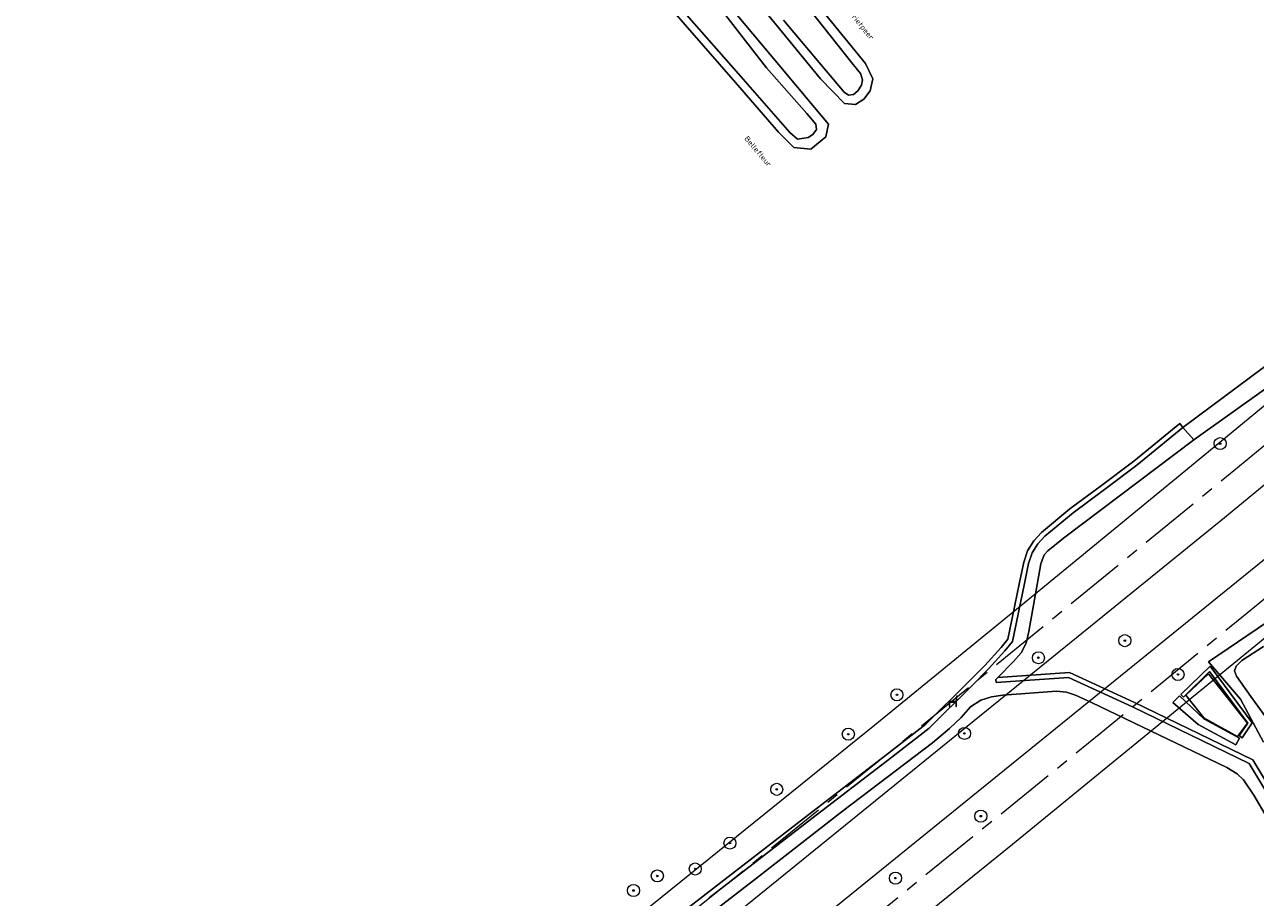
# Model space of a CAD drawing. Header units: metres. Extents: x 103671 to 105190, y 427150 to 429171.
# Tile 167 of 256: x 104458 to 104662, y 427906 to 428050. Entities that reach past the tile are written whole.
import ezdxf
from ezdxf.enums import TextEntityAlignment as Align

# ---------------------------------------------------------------- set-up
doc = ezdxf.new("R2010")
doc.units = ezdxf.units.M
doc.linetypes.add('AM-AS-SO', pattern=[16, 10, -2, 2, -2])
for name, color, linetype, lineweight in [('B-WE-AM-AS_SPOOR_TREIN-G', 253, 'AM-AS-SO', 18), ('B-WE-GR-BOOM-S', 253, 'Continuous', 25), ('B-WE-GR-GRAS-GV', 253, 'Continuous', 13), ('B-WE-GR-HOUTWAL-GV', 253, 'Continuous', 13), ('B-WE-IE-MEUBILAIR_WEGMEUBILAIR-S', 253, 'Continuous', 25), ('B-WE-KW-KUNSTWERK_TUNNEL-GV', 253, 'Continuous', 18), ('B-WE-OG-TERREIN_BEGROEID-GV', 253, 'Continuous', 18), ('B-WE-OG-TERREIN_OEVER-GV', 253, 'Continuous', 18), ('B-WE-OG-TERREIN_ONBEGROEID_ZAND-GV', 253, 'Continuous', 18), ('B-WE-OG-TOPOGRAFIE-T18', 7, 'Continuous', 18), ('B-WE-OG-WATER-GV', 253, 'Continuous', 18), ('B-WE-OG-WATER_GREPPEL-GV', 253, 'Continuous', 18), ('B-WE-OG-WATER_SLOOT-GV', 253, 'Continuous', 18), ('B-WE-VH-HALFVERHARDING-GV', 253, 'Continuous', 18), ('B-WE-VH-HALFVERHARDING_GRAVEL-GV', 253, 'Continuous', 18), ('B-WE-VH-HALFVERHARDING_GRIND-GV', 253, 'Continuous', 18), ('B-WE-VH-OPENVERHARDING_BETONELEMENT-GV', 253, 'Continuous', 18)]:
    doc.layers.add(name, color=color, linetype=linetype, lineweight=lineweight)
doc.styles.add('NLCS-ISO', font='NLCS-ISO.ttf')
doc.styles.add('NLCS-ISO-M500-T18', font='NLCS-ISO.ttf', dxfattribs={"height": 0.9})

# ---------------------------------------------------------------- blocks, each defined once
blk = doc.blocks.new('SIE-WEG_ZITBANK-SO')
at = {"color": 0, "linetype": 'ByBlock', "lineweight": 18}
blk.add_lwpolyline([(-0.91, -1.63), (-0.91, -0.2), (1.09, -0.2), (1.09, -1.63), (1.29, -1.63), (1.29, -0.21), (1.54, 1.78), (1.33, 1.78), (1.11, 0), (-1.11, 0), (-1.11, -1.63)], close=True, dxfattribs=at)
blk = doc.blocks.new('SGR-BOOM_GBKN-SO')
at = {"linetype": 'ByBlock', "lineweight": 18}
h = blk.add_hatch(color=0, dxfattribs=at)
h.dxf.hatch_style = 1
edge = h.paths.add_edge_path()
edge.add_arc((0, 0), 0.25, 0, 360)
at = {"color": 0, "linetype": 'ByBlock', "lineweight": 18}
for radius in [2, 0.25]:
    blk.add_circle((0, 0), radius, dxfattribs=at)
at = {"color": 0, "linetype": 'ByBlock', "lineweight": 18, "style": 'NLCS-ISO'}
blk.add_attdef('SOORT', (2.5, 0), '', height=1.5, dxfattribs=at)

msp = doc.modelspace()

# ---------------------------------------------------------------- linework, layer by layer
at = {"layer": 'B-WE-AM-AS_SPOOR_TREIN-G', "flags": 128}
for points in [[(103696.327, 427283.456), (103709.313, 427290.401), (103746.448, 427311.474), (103755.563, 427316.772), (103776.772, 427329.695), (103814.413, 427352.796), (103843.513, 427371.823), (103899.402, 427408.976), (103942.726, 427438.459), (104004.208, 427480.883), (104081.76, 427535.371), (104109.175, 427554.949), (104155.672, 427588.399), (104203.199, 427623.004), (104251.78, 427658.799), (104287.781, 427685.624), (104335.474, 427721.504), (104395.514, 427767.417), (104433.325, 427796.679), (104482.244, 427834.97), (104511.725, 427858.282), (104540.037, 427880.827), (104578.412, 427911.652), (104602.932, 427931.576), (104658.061, 427976.677), (104770.321, 428069.176), (105144.15, 428377.204)], [(103696.327, 427259.828), (103702.663, 427263.148), (103741.143, 427284.521), (103776.983, 427305.68), (103812.508, 427327.878), (103846.846, 427350.17), (103884.763, 427375.547), (103921.285, 427400.237), (103995.822, 427451.384), (104091.601, 427518.484), (104175.564, 427578.582), (104266.326, 427645.226), (104387.142, 427736.31), (104482.041, 427809.901), (104517.236, 427837.614), (104550.548, 427864.127), (104594.934, 427899.917), (104636.059, 427933.263), (104659.647, 427952.595), (104803.738, 428071.316), (105144.15, 428351.809)]]:
    msp.add_lwpolyline(points, dxfattribs=at)
at = {"layer": 'B-WE-GR-GRAS-GV', "flags": 128}
msp.add_lwpolyline([(104665.851, 427915.212), (104661.37, 427922.927), (104659.622, 427925.463), (104658.596, 427926.474), (104656.891, 427927.513), (104634.481, 427938.299), (104631.847, 427939.503), (104630.342, 427939.963), (104628.703, 427940.155), (104619.843, 427939.489), (104617.968, 427939.192), (104616.202, 427938.661), (104614.506, 427937.566), (104612.926, 427935.804), (104611.042, 427933.962), (104608.184, 427931.596), (104593.305, 427920.286), (104578.599, 427908.805), (104566.528, 427899.485)], dxfattribs=at)
at = {"layer": 'B-WE-GR-HOUTWAL-GV', "flags": 128}
msp.add_lwpolyline([(104647.964, 427938.251), (104652.119, 427934.609), (104658.396, 427931.259), (104658.987, 427932.398), (104653.075, 427935.561), (104649.048, 427939.355)], close=True, dxfattribs=at)
at = {"layer": 'B-WE-KW-KUNSTWERK_TUNNEL-GV', "flags": 128}
for points in [[(105144.15, 428383.74), (104650.103, 427976.638), (104622.443, 427953.929), (104598.641, 427934.521), (104551.218, 427896.211), (104503.588, 427858.212), (104456.26, 427820.922)], [(104439.137, 427769.981), (104470.271, 427794.233), (104518.604, 427832.275), (104542.575, 427851.321), (104574.311, 427876.722), (104621.411, 427914.81), (104669.213, 427953.951), (105144.15, 428345.29)]]:
    msp.add_lwpolyline(points, dxfattribs=at)
msp.add_lwpolyline([(104745.168, 428029.933), (104745.345, 428029.718), (104662.816, 427961.715), (104542.224, 427863.909), (104420.131, 427767.985), (104296.565, 427673.965), (104296.409, 427674.173), (104298.012, 427675.37), (104292.626, 427682.581), (104291.024, 427681.384), (104290.865, 427681.597), (104414.222, 427775.464), (104536.111, 427871.231), (104656.501, 427968.874), (104739.302, 428037.101), (104739.468, 428036.898), (104737.92, 428035.631), (104743.621, 428028.666)], close=True, dxfattribs=at)
at = {"layer": 'B-WE-OG-TERREIN_BEGROEID-GV', "flags": 128}
for points in [[(104669.265, 427994.487), (104651.407, 427981.715), (104629.864, 427965.443), (104627.261, 427963.375), (104626.69, 427962.711), (104626.127, 427961.2), (104624.145, 427950.037), (104623.703, 427948.092), (104622.883, 427946.476), (104621.581, 427945.034), (104618.992, 427942.407), (104630.846, 427943.257), (104641.613, 427938.282), (104661.172, 427928.799), (104666.298, 427920.28)], [(104662.962, 427931.72), (104659.172, 427938.833), (104653.831, 427944.982), (104692.388, 427971.152)]]:
    msp.add_lwpolyline(points, dxfattribs=at)
for points in [[(104660.333, 427934.865), (104654.045, 427943.411), (104649.714, 427939.183), (104649.299, 427939.607), (104654.119, 427944.312), (104661.055, 427934.885), (104659.443, 427932.413), (104658.905, 427932.841)], [(104660.312, 427934.863), (104653.868, 427943.029), (104650.078, 427939.484), (104653.076, 427935.71), (104658.655, 427932.653)], [(104660.312, 427934.863), (104658.655, 427932.653), (104653.076, 427935.71), (104650.078, 427939.484), (104653.868, 427943.029)], [(104647.964, 427938.251), (104649.048, 427939.355), (104653.075, 427935.561), (104658.987, 427932.398), (104658.396, 427931.259), (104652.119, 427934.609)]]:
    msp.add_lwpolyline(points, close=True, dxfattribs=at)
at = {"layer": 'B-WE-OG-TERREIN_OEVER-GV', "flags": 128}
for points in [[(104577.131, 428056.856), (104589.693, 428041.461), (104593.626, 428037.367), (104595.453, 428037.208), (104596.843, 428038.122), (104597.916, 428039.474), (104598.353, 428041.461), (104597.121, 428044.005), (104585.363, 428058.473), (104564.755, 428083.828), (104548.022, 428100.367), (104529.2, 428117.824), (104519.902, 428126.635), (104517.769, 428127.589), (104515.385, 428127.203), (104513.388, 428125.681), (104512.23, 428123.66), (104512.484, 428121.936), (104513.532, 428120.259), (104527.923, 428107.268), (104540.986, 428095.078), (104551.215, 428084.852), (104559.186, 428076.241)], [(104564.207, 428065.204), (104549.449, 428081.212), (104531.722, 428098.74), (104515.294, 428114.204), (104511.123, 428117.821), (104508.66, 428118.457), (104506.753, 428117.821), (104504.648, 428115.436), (104504.884, 428113.854), (104505.879, 428112.422), (104511.958, 428107.265), (104527.153, 428092.511), (104543.76, 428076.385), (104562.024, 428056.532), (104575.603, 428040.843), (104582.718, 428032.622), (104585.261, 428030.091), (104588.075, 428029.857), (104590.576, 428031.869), (104591.025, 428033.974), (104588.699, 428036.743), (104582.8, 428043.766), (104574.183, 428054.025)]]:
    msp.add_lwpolyline(points, close=True, dxfattribs=at)
for points in [[(104577.378, 428066.209), (104594.885, 428044.103), (104596.325, 428042.325), (104596.623, 428041.325), (104596.455, 428040.417), (104595.884, 428039.482), (104595.157, 428038.898), (104594.34, 428038.769), (104593.601, 428039.236), (104583.544, 428051.152)], [(104572.071, 428054.407), (104580.746, 428043.284), (104587.431, 428035.745), (104588.892, 428033.982), (104589.003, 428033.07), (104588.425, 428032.284), (104587.625, 428031.772), (104585.898, 428031.49), (104584.595, 428032.579), (104576.097, 428042.291), (104562.275, 428058.086)], [(104692.388, 427971.152), (104653.831, 427944.982), (104659.172, 427938.833), (104662.962, 427931.72)], [(104674.662, 427920.259), (104660.88, 427939.289), (104658.458, 427942.633), (104658.155, 427943.525), (104658.425, 427944.292), (104659.376, 427945.201), (104662.953, 427947.559)]]:
    msp.add_lwpolyline(points, dxfattribs=at)
at = {"layer": 'B-WE-OG-TERREIN_ONBEGROEID_ZAND-GV', "flags": 128}
for points in [[(104589.693, 428041.461), (104577.131, 428056.856), (104559.186, 428076.241), (104551.215, 428084.852), (104540.986, 428095.078), (104527.923, 428107.268), (104513.532, 428120.259), (104512.484, 428121.936), (104512.23, 428123.66), (104513.388, 428125.681), (104515.385, 428127.203), (104517.769, 428127.589), (104519.902, 428126.635), (104529.2, 428117.824), (104548.022, 428100.367), (104564.755, 428083.828), (104585.363, 428058.473), (104597.121, 428044.005), (104598.353, 428041.461), (104597.916, 428039.474), (104596.843, 428038.122), (104595.453, 428037.208), (104593.626, 428037.367)], [(104549.449, 428081.212), (104564.207, 428065.204), (104574.183, 428054.025), (104582.8, 428043.766), (104588.699, 428036.743), (104591.025, 428033.974), (104590.576, 428031.869), (104588.075, 428029.857), (104585.261, 428030.091), (104582.718, 428032.622), (104575.603, 428040.843), (104562.024, 428056.532), (104543.76, 428076.385), (104527.153, 428092.511), (104511.958, 428107.265), (104505.879, 428112.422), (104504.884, 428113.854), (104504.648, 428115.436), (104506.753, 428117.821), (104508.66, 428118.457), (104511.123, 428117.821), (104515.294, 428114.204), (104531.722, 428098.74)]]:
    msp.add_lwpolyline(points, close=True, dxfattribs=at)
msp.add_lwpolyline([(104559.674, 427898.009), (104570.763, 427906.611), (104587.014, 427919.166), (104600.956, 427929.918), (104607.125, 427934.682), (104614.045, 427941.572), (104616.852, 427944.396), (104619.539, 427947.357), (104620.655, 427948.738), (104622.582, 427958.139), (104623.286, 427961.487), (104623.932, 427963.376), (104624.956, 427965.034), (104626.222, 427966.412), (104630.931, 427970.296), (104636.15, 427974.196), (104641.493, 427978.227), (104649.093, 427984.412), (104649.621, 427983.763), (104716.292, 428033.434)], dxfattribs=at)
at = {"layer": 'B-WE-OG-WATER-GV', "flags": 128}
for points in [[(104583.544, 428051.152), (104593.601, 428039.236), (104594.34, 428038.769), (104595.157, 428038.898), (104595.884, 428039.482), (104596.455, 428040.417), (104596.623, 428041.325), (104596.325, 428042.325), (104594.885, 428044.103), (104577.378, 428066.209)], [(104562.275, 428058.086), (104576.097, 428042.291), (104584.595, 428032.579), (104585.898, 428031.49), (104587.625, 428031.772), (104588.425, 428032.284), (104589.003, 428033.07), (104588.892, 428033.982), (104587.431, 428035.745), (104580.746, 428043.284), (104572.071, 428054.407)]]:
    msp.add_lwpolyline(points, dxfattribs=at)
at = {"layer": 'B-WE-OG-WATER_GREPPEL-GV', "flags": 128}
msp.add_lwpolyline([(104660.333, 427934.865), (104658.905, 427932.841), (104659.443, 427932.413), (104661.055, 427934.885), (104654.119, 427944.312), (104649.299, 427939.607), (104649.714, 427939.183), (104654.045, 427943.411)], close=True, dxfattribs=at)
at = {"layer": 'B-WE-OG-WATER_SLOOT-GV', "flags": 128}
msp.add_lwpolyline([(104662.953, 427947.559), (104659.376, 427945.201), (104658.425, 427944.292), (104658.155, 427943.525), (104658.458, 427942.633), (104660.88, 427939.289), (104674.662, 427920.259)], dxfattribs=at)
at = {"layer": 'B-WE-VH-HALFVERHARDING-GV', "flags": 128}
for points in [[(105144.15, 428383.74), (104650.103, 427976.638), (104622.443, 427953.929), (104598.641, 427934.521), (104551.218, 427896.211), (104503.588, 427858.212), (104456.26, 427820.922)], [(103696.327, 427277.655), (103703.812, 427281.692), (103721.215, 427291.301), (103730.614, 427296.584), (103747.867, 427306.458), (103764.474, 427316.178), (103781.363, 427326.284), (103790.95, 427332.122), (103807.478, 427342.361), (103824.67, 427353.248), (103834.83, 427359.798), (103839.021, 427362.525), (103853.188, 427371.851), (103870.45, 427383.389), (104010.921, 427479.428), (104149.738, 427577.841), (104286.862, 427678.601), (104290.865, 427681.597), (104414.222, 427775.464), (104536.111, 427871.231), (104656.501, 427968.874), (104739.302, 428037.101), (104743.16, 428040.28), (105144.15, 428370.688)], [(105144.15, 428358.325), (104749.204, 428032.897), (104745.345, 428029.718), (104662.816, 427961.715), (104542.224, 427863.909), (104420.131, 427767.985), (104296.565, 427673.965), (104292.562, 427670.969), (104146.856, 427564.027), (103999.245, 427459.732), (103849.776, 427358.118), (103844.356, 427354.508), (103840.191, 427351.741), (103820.626, 427338.88), (103811.093, 427332.736), (103800.6, 427326.076), (103780.559, 427313.649), (103760.457, 427301.563), (103749.891, 427295.359), (103730.202, 427284.067), (103719.409, 427278.023), (103700.008, 427267.414), (103696.327, 427265.448)], [(104439.137, 427769.981), (104470.271, 427794.233), (104518.604, 427832.275), (104542.575, 427851.321), (104574.311, 427876.722), (104621.411, 427914.81), (104669.213, 427953.951), (105144.15, 428345.29)]]:
    msp.add_lwpolyline(points, dxfattribs=at)
at = {"layer": 'B-WE-VH-HALFVERHARDING_GRAVEL-GV', "flags": 128}
for points in [[(104665.6, 427919.871), (104660.603, 427928.176), (104641.267, 427937.551), (104630.696, 427942.435), (104618.712, 427941.576), (104618.654, 427942.064), (104618.992, 427942.407), (104621.581, 427945.034), (104622.883, 427946.476), (104623.703, 427948.092), (104624.145, 427950.037), (104626.127, 427961.2), (104626.69, 427962.711), (104627.261, 427963.375), (104629.864, 427965.443), (104651.407, 427981.715), (104649.621, 427983.763), (104642.009, 427977.568), (104636.652, 427973.527), (104631.448, 427969.638), (104626.799, 427965.803), (104625.626, 427964.527), (104624.693, 427963.016), (104624.094, 427961.265), (104623.401, 427957.969), (104621.434, 427948.371), (104620.175, 427946.813), (104617.459, 427943.82), (104614.637, 427940.981), (104607.678, 427934.052), (104601.467, 427929.256), (104587.525, 427918.504), (104571.275, 427905.949)], [(104566.528, 427899.485), (104578.599, 427908.805), (104593.305, 427920.286), (104608.184, 427931.596), (104611.042, 427933.962), (104612.926, 427935.804), (104614.506, 427937.566), (104616.202, 427938.661), (104617.968, 427939.192), (104619.843, 427939.489), (104628.703, 427940.155), (104630.342, 427939.963), (104631.847, 427939.503), (104634.481, 427938.299), (104656.891, 427927.513), (104658.596, 427926.474), (104659.622, 427925.463), (104661.37, 427922.927), (104665.851, 427915.212)]]:
    msp.add_lwpolyline(points, dxfattribs=at)
at = {"layer": 'B-WE-VH-HALFVERHARDING_GRIND-GV', "flags": 128}
msp.add_lwpolyline([(104651.407, 427981.715), (104669.265, 427994.487), (104674.082, 427998.101), (104718.411, 428030.675), (104717.946, 428031.277), (104717.807, 428031.458), (104716.292, 428033.434), (104649.621, 427983.763)], close=True, dxfattribs=at)
at = {"layer": 'B-WE-VH-OPENVERHARDING_BETONELEMENT-GV', "flags": 128}
msp.add_lwpolyline([(104571.275, 427905.949), (104587.525, 427918.504), (104601.467, 427929.256), (104607.678, 427934.052), (104614.637, 427940.981), (104617.459, 427943.82), (104620.175, 427946.813), (104621.434, 427948.371), (104623.401, 427957.969), (104624.094, 427961.265), (104624.693, 427963.016), (104625.626, 427964.527), (104626.799, 427965.803), (104631.448, 427969.638), (104636.652, 427973.527), (104642.009, 427977.568), (104649.621, 427983.763), (104649.093, 427984.412), (104641.493, 427978.227), (104636.15, 427974.196), (104630.931, 427970.296), (104626.222, 427966.412), (104624.956, 427965.034), (104623.932, 427963.376), (104623.286, 427961.487), (104622.582, 427958.139), (104620.655, 427948.738), (104619.539, 427947.357), (104616.852, 427944.396), (104614.045, 427941.572), (104607.125, 427934.682), (104600.956, 427929.918), (104587.014, 427919.166), (104570.763, 427906.611), (104559.674, 427898.009)], dxfattribs=at)
msp.add_lwpolyline([(104694.552, 427862.772), (104695.303, 427863.077), (104682.285, 427890.214), (104678.74, 427897.365), (104675.992, 427902.738), (104672.247, 427909.84), (104666.298, 427920.28), (104661.172, 427928.799), (104641.613, 427938.282), (104630.846, 427943.257), (104618.992, 427942.407), (104618.654, 427942.064), (104618.712, 427941.576), (104630.696, 427942.435), (104641.267, 427937.551), (104660.603, 427928.176), (104665.6, 427919.871), (104671.538, 427909.451), (104675.274, 427902.365), (104678.018, 427897.001), (104681.558, 427889.859)], close=True, dxfattribs=at)

# ---------------------------------------------------------------- block references
at = {"layer": 'B-WE-GR-BOOM-S', "xscale": 0.5, "yscale": 0.5, "zscale": 0.5}
for p in [(104655.786, 427981.11), (104640.011, 427948.512), (104625.722, 427945.679), (104648.803, 427942.918), (104602.327, 427939.54), (104594.278, 427933.024), (104613.49, 427933.157), (104582.442, 427923.903), (104616.197, 427919.466), (104574.701, 427915.011), (104568.967, 427910.731), (104562.694, 427909.577), (104602.075, 427909.217), (104558.752, 427907.163)]:
    msp.add_blockref('SGR-BOOM_GBKN-SO', p, dxfattribs=at)
at = {"layer": 'B-WE-IE-MEUBILAIR_WEGMEUBILAIR-S', "xscale": 0.5, "yscale": 0.5, "zscale": 0.5}
msp.add_blockref('SIE-WEG_ZITBANK-SO', (104611.526, 427938.437), dxfattribs=at)

# ---------------------------------------------------------------- texts
at = {"layer": 'B-WE-OG-TOPOGRAFIE-T18', "style": 'NLCS-ISO-M500-T18'}
for s, rotation, p in [('Winterrietpeer', 309.1, (104595.362, 428051.488)), ('Bellefleur', 310.1, (104579.362, 428029.475))]:
    msp.add_text(s, height=0.9, rotation=rotation, dxfattribs=at).set_placement(p, align=Align.MIDDLE)

doc.saveas('drawing.dxf')
